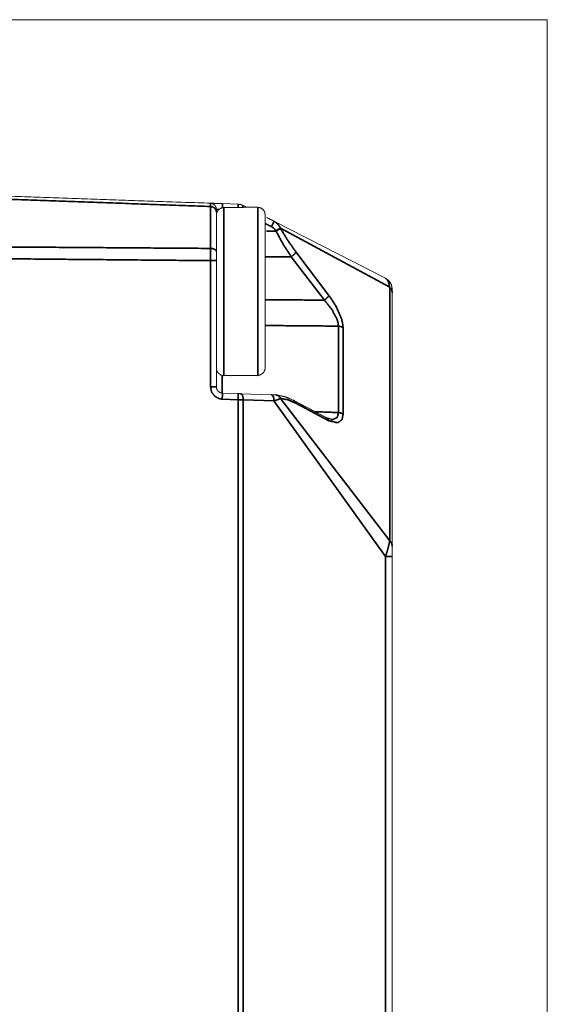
# Model space of a CAD drawing. Header units: millimetres. Extents: x 4 to 836, y 5 to 589.
# Tile 72 of 145: x 527 to 549, y 314 to 354. Entities that reach past the tile are written whole.
import ezdxf

# ---------------------------------------------------------------- set-up
doc = ezdxf.new("R2010")
doc.units = ezdxf.units.MM
doc.layers.add('1', color=7, linetype='Continuous', true_color=0xffffff)

msp = doc.modelspace()

# ---------------------------------------------------------------- linework, layer by layer
at = {"layer": '1', "color": 251, "linetype": 'Continuous', "lineweight": 18}
for q in [(445.362, 354.225), (548.758, 239.775)]:
    msp.add_line((548.758, 354.225), q, dxfattribs=at)
at = {"layer": '1', "color": 143, "linetype": 'Continuous', "lineweight": 18}
for p, q in [((535.45, 346.695), (536.097, 346.672)), ((537.567, 345.974), (542.136, 343.639)), ((535.208, 344.361), (535.208, 339.189)), ((542.408, 343.056), (542.408, 332.676)), ((535.45, 338.939), (536.097, 338.917)), ((536.202, 338.913), (537.461, 338.869)), ((537.64, 338.863), (537.648, 338.862)), ((542.408, 332.242), (542.408, 261.758))]:
    msp.add_line(p, q, dxfattribs=at)
at = {"layer": '1', "color": 143, "linetype": 'Continuous', "lineweight": 35}
for p, q in [((537.648, 345.568), (537.64, 345.583)), ((537.829, 345.691), (537.838, 345.675)), ((542.305, 343.271), (537.829, 345.691)), ((538.465, 344.716), (539.819, 342.937)), ((534.967, 339.189), (534.967, 344.361)), ((539.629, 342.742), (538.275, 344.521)), ((542.305, 332.892), (542.305, 343.271)), ((540.206, 338.14), (540.206, 341.68)), ((540.396, 341.611), (540.396, 338.071)), ((536.097, 338.667), (535.45, 338.689)), ((536.097, 255.333), (536.097, 338.667)), ((536.307, 338.663), (536.307, 255.337)), ((537.567, 338.619), (536.307, 338.663)), ((542.136, 332.242), (537.567, 338.619)), ((537.838, 338.72), (537.829, 338.72)), ((537.829, 338.72), (542.305, 332.892)), ((539.819, 337.808), (538.465, 338.524)), ((542.136, 261.758), (542.136, 332.242))]:
    msp.add_line(p, q, dxfattribs=at)
at = {"layer": '1', "color": 143, "linetype": 'Continuous', "lineweight": 18}
for points in [[(526.708, 347), (534.967, 346.712)], [(536.307, 346.618), (536.45, 346.545)], [(537.265, 346.128), (537.567, 345.974)], [(535.208, 339.189), (535.208, 339.137)], [(539.735, 337.917), (538.381, 338.633)]]:
    msp.add_open_spline(points, degree=1, dxfattribs=at)
at = {"layer": '1', "color": 143, "linetype": 'Continuous', "lineweight": 35}
for points in [[(534.967, 346.577), (526.708, 346.875)], [(537.461, 345.752), (537.208, 345.881)], [(537.254, 345.565), (537.648, 345.568)], [(526.708, 344.92), (534.967, 344.862)], [(534.967, 344.361), (526.708, 344.437)], [(538.275, 344.521), (537.208, 344.514)], [(537.208, 342.763), (539.629, 342.742)], [(540.206, 341.68), (537.208, 341.706)], [(535.45, 339.663), (535.45, 338.939)], [(539.239, 338.179), (540.206, 338.14)]]:
    msp.add_open_spline(points, degree=1, dxfattribs=at)
at = {"layer": '1', "color": 143, "linetype": 'Continuous', "lineweight": 18}
for points, knots in [([(535.208, 346.361), (535.208, 346.403), (535.208, 346.448), (535.19, 346.555), (535.138, 346.635), (535.06, 346.69), (534.967, 346.712)], [0, 0, 0.130802, 0.350986, 0.599967, 0.733309, 0.866656, 1, 1]), ([(534.967, 346.712), (534.98, 346.711), (535.073, 346.708), (535.24, 346.702), (535.45, 346.695)], [0, 0, 0.148342, 0.432035, 0.715932, 1, 1]), ([(535.208, 346.462), (535.19, 346.555), (535.138, 346.635), (535.06, 346.69), (534.967, 346.712)], [0, 0, 0.249988, 0.499988, 0.749997, 1, 1]), ([(535.45, 346.695), (535.24, 346.702), (535.073, 346.708), (534.98, 346.711), (535.06, 346.69), (535.138, 346.635), (535.19, 346.555), (535.208, 346.462)], [0, 0, 0.201468, 0.402813, 0.604015, 0.733873, 0.822585, 0.911295, 1, 1]), ([(535.208, 346.462), (535.19, 346.555), (535.138, 346.635), (535.06, 346.69), (535.014, 346.71), (535.145, 346.705), (535.338, 346.699), (535.45, 346.695)], [0, 0, 0.090881, 0.181766, 0.272654, 0.479467, 0.68567, 0.892022, 1, 1]), ([(536.097, 346.672), (536.207, 346.656), (536.307, 346.618)], [0, 0, 0.507002, 1, 1]), ([(535.208, 346.462), (535.208, 346.448), (535.208, 346.403), (535.208, 346.361)], [0, 0, 0.360951, 0.761845, 1, 1]), ([(535.208, 346.361), (535.208, 345.655), (535.208, 344.736)], [0, 0, 0.499998, 1, 1]), ([(535.208, 344.736), (535.208, 344.605), (535.208, 344.451), (535.208, 344.361)], [0, 0, 0.367819, 0.768729, 1, 1]), ([(542.408, 343.056), (542.408, 343.123), (542.408, 343.18), (542.375, 343.373), (542.28, 343.528), (542.136, 343.639)], [0, 0, 0.124876, 0.32433, 0.604107, 0.802052, 1, 1]), ([(542.136, 343.639), (542.28, 343.528), (542.375, 343.373), (542.408, 343.194)], [0, 0, 0.333336, 0.666667, 1, 1]), ([(542.408, 343.194), (542.408, 343.18), (542.408, 343.123), (542.408, 343.056)], [0, 0, 0.359717, 0.753473, 1, 1]), ([(535.208, 339.189), (535.232, 339.083), (535.278, 339.015), (535.298, 338.998), (535.357, 338.961), (535.394, 338.948), (535.45, 338.939)], [0, 0, 0.282605, 0.498541, 0.566771, 0.749103, 0.851682, 1, 1]), ([(536.097, 338.917), (536.152, 338.915), (536.202, 338.913)], [0, 0, 0.507022, 1, 1]), ([(537.461, 338.869), (537.561, 338.865), (537.604, 338.864), (537.64, 338.863)], [0, 0, 0.488237, 0.744016, 1, 1]), ([(538.381, 338.633), (538.131, 338.745), (538.007, 338.794), (537.648, 338.862)], [0, 0, 0.342049, 0.505588, 1, 1]), ([(539.917, 337.862), (539.896, 337.87), (539.806, 337.907), (539.735, 337.917)], [0, 0, 0.118201, 0.649733, 1, 1]), ([(542.408, 332.676), (542.408, 332.605), (542.408, 332.386), (542.408, 332.242)], [0, 0, 0.195018, 0.690468, 1, 1])]:
    msp.add_open_spline(points, degree=1, knots=knots, dxfattribs=at)
at = {"layer": '1', "color": 143, "linetype": 'Continuous', "lineweight": 35}
for points, knots in [([(534.967, 346.577), (534.967, 346.633), (534.967, 346.694), (534.967, 346.712)], [0, 0, 0.238144, 0.639042, 1, 1]), ([(535.452, 346.524), (535.452, 346.54), (535.453, 346.621), (535.452, 346.676), (535.45, 346.695)], [0, 0, 0.054345, 0.369574, 0.684783, 1, 1]), ([(536.1, 346.541), (536.101, 346.599), (536.1, 346.653), (536.097, 346.672)], [0, 0, 0.262231, 0.631117, 1, 1]), ([(535.208, 346.361), (535.19, 346.442), (535.138, 346.511), (535.06, 346.558), (534.967, 346.577)], [0, 0, 0.250005, 0.499995, 0.749997, 1, 1]), ([(534.967, 344.862), (534.967, 345.832), (534.967, 346.577)], [0, 0, 0.499999, 1, 1]), ([(535.314, 346.454), (535.278, 346.457), (535.261, 346.458), (535.226, 346.46), (535.215, 346.461), (535.208, 346.462)], [0, 0, 0.186916, 0.298374, 0.593416, 0.760015, 1, 1]), ([(536.275, 346.543), (536.279, 346.551), (536.301, 346.6), (536.307, 346.618)], [0, 0, 0.053865, 0.526918, 1, 1]), ([(537.567, 345.974), (537.561, 345.956), (537.539, 345.908), (537.504, 345.836), (537.461, 345.752)], [0, 0, 0.250003, 0.5, 0.749999, 1, 1]), ([(537.567, 345.974), (537.721, 345.858), (537.781, 345.782), (537.829, 345.691)], [0, 0, 0.4921, 0.740613, 1, 1]), ([(537.64, 345.583), (537.605, 345.636), (537.563, 345.681), (537.461, 345.752)], [0, 0, 0.254527, 0.502992, 1, 1]), ([(537.64, 345.583), (537.698, 345.616), (537.717, 345.627), (537.752, 345.646), (537.783, 345.664), (537.797, 345.672), (537.829, 345.691)], [0, 0, 0.24973, 0.333214, 0.5, 0.666787, 0.750253, 1, 1]), ([(537.648, 345.568), (537.726, 345.611), (537.792, 345.648), (537.838, 345.675)], [0, 0, 0.33333, 0.666671, 1, 1]), ([(538.275, 344.521), (537.943, 345.035), (537.648, 345.568)], [0, 0, 0.508563, 1, 1]), ([(537.838, 345.675), (538.132, 345.188), (538.465, 344.716)], [0, 0, 0.49028, 1, 1]), ([(535.208, 344.736), (535.19, 344.783), (535.138, 344.823), (535.06, 344.851), (534.967, 344.862)], [0, 0, 0.249994, 0.499991, 0.749995, 1, 1]), ([(534.967, 344.361), (534.967, 344.482), (534.967, 344.686), (534.967, 344.862)], [0, 0, 0.231259, 0.632175, 1, 1]), ([(538.465, 344.716), (538.427, 344.655), (538.36, 344.586), (538.275, 344.521)], [0, 0, 0.333335, 0.666671, 1, 1]), ([(535.208, 344.361), (535.19, 344.361), (535.138, 344.361), (535.06, 344.361), (534.967, 344.361)], [0, 0, 0.249997, 0.500003, 0.749998, 1, 1]), ([(542.305, 343.271), (542.275, 343.424), (542.243, 343.512), (542.207, 343.575), (542.136, 343.639)], [0, 0, 0.276422, 0.480974, 0.672837, 1, 1]), ([(542.305, 343.271), (542.361, 343.205), (542.382, 343.169), (542.396, 343.132), (542.408, 343.056)], [0, 0, 0.333165, 0.500003, 0.666833, 1, 1]), ([(539.819, 342.937), (539.781, 342.876), (539.713, 342.807), (539.629, 342.742)], [0, 0, 0.33333, 0.666667, 1, 1]), ([(540.206, 341.68), (540.192, 341.811), (540.147, 341.968), (539.945, 342.35), (539.629, 342.742)], [0, 0, 0.131493, 0.273535, 0.610277, 1, 1]), ([(539.819, 342.937), (540.134, 342.448), (540.335, 341.971), (540.381, 341.775), (540.396, 341.611)], [0, 0, 0.376931, 0.715535, 0.862597, 1, 1]), ([(540.396, 341.611), (540.343, 341.647), (540.278, 341.67), (540.206, 341.68)], [0, 0, 0.333332, 0.666666, 1, 1]), ([(535.208, 339.189), (535.19, 339.189), (535.138, 339.189), (535.06, 339.189), (534.967, 339.189)], [0, 0, 0.249997, 0.500003, 0.749998, 1, 1]), ([(535.45, 338.689), (535.338, 338.706), (535.145, 338.806), (535.014, 338.978), (534.967, 339.189)], [0, 0, 0.148603, 0.432597, 0.716377, 1, 1]), ([(535.45, 338.689), (535.452, 338.785), (535.453, 338.866), (535.452, 338.92), (535.45, 338.939)], [0, 0, 0.249991, 0.499994, 0.75001, 1, 1]), ([(536.097, 338.667), (536.1, 338.762), (536.101, 338.843), (536.1, 338.897), (536.097, 338.917)], [0, 0, 0.249995, 0.499999, 0.749995, 1, 1]), ([(536.307, 338.663), (536.207, 338.665), (536.097, 338.667)], [0, 0, 0.493, 1, 1]), ([(536.307, 338.663), (536.301, 338.758), (536.279, 338.838), (536.245, 338.893), (536.202, 338.913)], [0, 0, 0.25, 0.500002, 0.75, 1, 1]), ([(537.461, 338.869), (537.504, 338.849), (537.539, 338.794), (537.561, 338.714), (537.567, 338.619)], [0, 0, 0.25, 0.499991, 0.750001, 1, 1]), ([(537.829, 338.72), (537.781, 338.696), (537.718, 338.671), (537.567, 338.619)], [0, 0, 0.260834, 0.516584, 1, 1]), ([(537.64, 338.863), (537.698, 338.851), (537.717, 338.844), (537.752, 338.822), (537.783, 338.794), (537.797, 338.777), (537.829, 338.72)], [0, 0, 0.249731, 0.333215, 0.500001, 0.666784, 0.750254, 1, 1]), ([(537.838, 338.72), (537.792, 338.794), (537.726, 338.843), (537.648, 338.862)], [0, 0, 0.333331, 0.666663, 1, 1]), ([(538.465, 338.524), (538.132, 338.666), (537.838, 338.72)], [0, 0, 0.50972, 1, 1]), ([(538.465, 338.524), (538.427, 338.603), (538.381, 338.633)], [0, 0, 0.596379, 1, 1]), ([(539.819, 337.808), (539.781, 337.886), (539.735, 337.917)], [0, 0, 0.596382, 1, 1]), ([(540.396, 338.071), (540.354, 337.856), (540.181, 337.722), (539.819, 337.808)], [0, 0, 0.233837, 0.557291, 1, 1]), ([(539.917, 337.862), (539.931, 337.859), (539.993, 337.862), (540.135, 337.929), (540.166, 337.968), (540.206, 338.14)], [0, 0, 0.026341, 0.160905, 0.53785, 0.654839, 1, 1]), ([(540.396, 338.071), (540.343, 338.107), (540.278, 338.131), (540.206, 338.14)], [0, 0, 0.333332, 0.666666, 1, 1]), ([(542.136, 332.242), (542.197, 332.446), (542.243, 332.61), (542.283, 332.774), (542.305, 332.892)], [0, 0, 0.279688, 0.517308, 0.779634, 1, 1]), ([(542.305, 332.892), (542.361, 332.826), (542.382, 332.79), (542.396, 332.753), (542.408, 332.676)], [0, 0, 0.333165, 0.500003, 0.666833, 1, 1]), ([(542.408, 332.242), (542.375, 332.242), (542.28, 332.242), (542.136, 332.242)], [0, 0, 0.333333, 0.666669, 1, 1])]:
    msp.add_open_spline(points, degree=1, knots=knots, dxfattribs=at)
at = {"layer": '1', "color": 252, "linetype": 'Continuous', "lineweight": 18}
for points, knots in [([(535.508, 346.535), (535.448, 346.523), (535.393, 346.508), (535.346, 346.475), (535.296, 346.443), (535.259, 346.386), (535.231, 346.346), (535.212, 346.246), (535.208, 346.237)], [0, 0, 0.045682, 0.087424, 0.140416, 0.19459, 0.284781, 0.367837, 0.586249, 1, 1]), ([(536.908, 346.544), (536.687, 346.547), (535.508, 346.535)], [0, 0, 0.158123, 1, 1]), ([(537.208, 346.25), (537.197, 346.277), (537.185, 346.359), (537.129, 346.439), (537.12, 346.456), (537.033, 346.513), (537.023, 346.521), (536.918, 346.542), (536.908, 346.544)], [0, 0, 0.329284, 0.61641, 0.719593, 0.762455, 0.865583, 0.884665, 0.989373, 1, 1]), ([(537.208, 346.25), (537.208, 346.164), (537.208, 345.936), (537.208, 345.575), (537.208, 345.098), (537.208, 344.528), (537.208, 343.891), (537.208, 343.217), (537.208, 342.537), (537.208, 341.884), (537.208, 341.288), (537.208, 340.776), (537.208, 340.374), (537.208, 340.098), (537.208, 339.963)], [0, 0, 0.071429, 0.142859, 0.214289, 0.285719, 0.357148, 0.428578, 0.500008, 0.571438, 0.642868, 0.714297, 0.785727, 0.857157, 0.928587, 1, 1]), ([(535.208, 339.95), (535.231, 339.841), (535.234, 339.834), (535.296, 339.744), (535.302, 339.739), (535.393, 339.679), (535.419, 339.669), (535.508, 339.652)], [0, 0, 0.246718, 0.295673, 0.518772, 0.547056, 0.764932, 0.819421, 1, 1]), ([(536.908, 339.662), (536.945, 339.67), (537.023, 339.692), (537.086, 339.733), (537.12, 339.757), (537.167, 339.825), (537.185, 339.854), (537.208, 339.963)], [0, 0, 0.048765, 0.150653, 0.258325, 0.333778, 0.490171, 0.615616, 1, 1]), ([(535.508, 339.652), (535.84, 339.652), (536.908, 339.662)], [0, 0, 0.236985, 1, 1])]:
    msp.add_open_spline(points, degree=1, knots=knots, dxfattribs=at)
at = {"layer": '1', "color": 252, "linetype": 'Continuous', "lineweight": 35}
for points, knots in [([(535.508, 346.535), (535.508, 346.535), (535.508, 346.523), (535.508, 346.35), (535.508, 346.286), (535.508, 346.025), (535.508, 345.754), (535.508, 345.564), (535.508, 344.987)], [0, 0, 0.095186, 0.126425, 0.344686, 0.396747, 0.563178, 0.698454, 0.78174, 1, 1]), ([(536.908, 339.662), (536.908, 339.655), (536.908, 339.664), (536.908, 339.812), (536.908, 339.864), (536.908, 340.114), (536.908, 340.361), (536.908, 340.555), (536.908, 341.115), (536.908, 341.768), (536.908, 342.018), (536.908, 342.484), (536.908, 343.032), (536.908, 343.228), (536.908, 343.966), (536.908, 344.052), (536.908, 344.664), (536.908, 344.987), (536.908, 345.288), (536.908, 345.754), (536.908, 345.81), (536.908, 346.206), (536.908, 346.286), (536.908, 346.456), (536.908, 346.535), (536.908, 346.549)], [0, 0, 0.017632, 0.029203, 0.098497, 0.113374, 0.16786, 0.209158, 0.237252, 0.306546, 0.37584, 0.40063, 0.445228, 0.496419, 0.5146, 0.583894, 0.592159, 0.653231, 0.687929, 0.722627, 0.783698, 0.791963, 0.861258, 0.879439, 0.93063, 0.975227, 1, 1]), ([(535.508, 344.987), (535.508, 344.322), (535.508, 344.052), (535.508, 343.6), (535.508, 343.032), (535.508, 342.854), (535.508, 342.12), (535.508, 342.018), (535.508, 341.432), (535.508, 341.101), (535.508, 340.822), (535.508, 340.361), (535.508, 340.318), (535.508, 339.945), (535.508, 339.864), (535.508, 339.718), (535.508, 339.655), (535.508, 339.652)], [0, 0, 0.10072, 0.139154, 0.20158, 0.278382, 0.302407, 0.403127, 0.417543, 0.503919, 0.556752, 0.604787, 0.695947, 0.705558, 0.806278, 0.835107, 0.907119, 0.974339, 1, 1])]:
    msp.add_open_spline(points, degree=1, knots=knots, dxfattribs=at)

doc.saveas('drawing.dxf')
